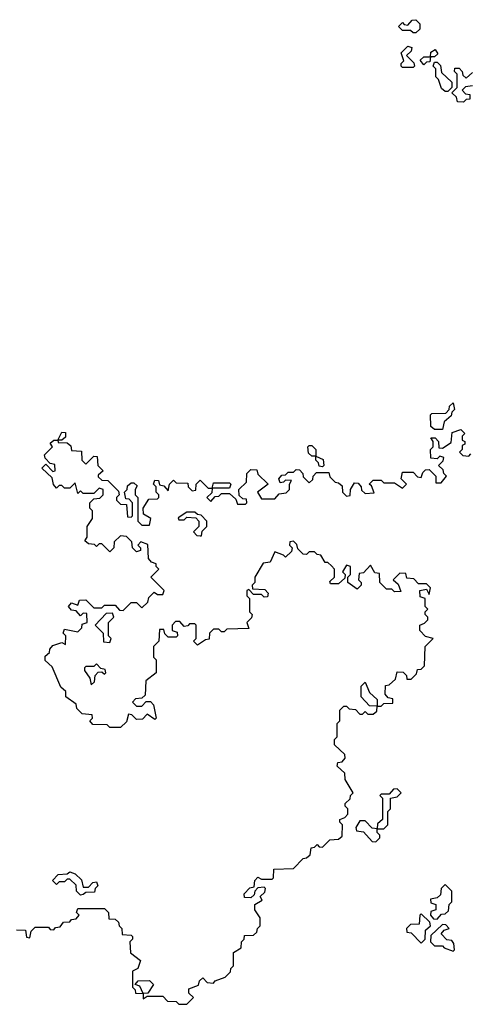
# Model space of a CAD drawing. Extents: x 1980017 to 2252640, y 74400 to 266395.
# Tile 244 of 256: x 2134517 to 2136210, y 187720 to 191420. Entities that reach past the tile are written whole.
import ezdxf

# ---------------------------------------------------------------- set-up
doc = ezdxf.new("R2010")
doc.units = 0

msp = doc.modelspace()

# ---------------------------------------------------------------- linework, layer by layer
at = {"layer": '0CON20XD'}
for points in [[(2136005, 191370), (2135995, 191370), (2135985, 191380), (2135955, 191380), (2135940, 191395), (2135955, 191410), (2135961.7, 191401.7), (2135975, 191400), (2135991.7, 191418.3), (2136005, 191420), (2136020, 191405), (2136020, 191385), (2136005, 191370)], [(2135995, 191240), (2135955, 191240), (2135950, 191245), (2135950, 191255), (2135960, 191265), (2135950, 191295), (2135975, 191320), (2135990, 191315), (2135988.3, 191301.7), (2135970, 191285), (2135998.3, 191258.3), (2136000, 191245), (2135995, 191240)], [(2136035, 191250), (2136021.7, 191268.3), (2136035, 191280), (2136060, 191280), (2136061.7, 191298.3), (2136078.3, 191308.3), (2136088.3, 191291.7), (2136075, 191280), (2136060, 191280), (2136058.3, 191261.7), (2136045, 191260), (2136035, 191250)], [(2136125, 191150), (2136115, 191150), (2136101.7, 191161.7), (2136090, 191195), (2136080, 191205), (2136080, 191235), (2136070, 191245), (2136075, 191260), (2136085, 191260), (2136098.3, 191248.3), (2136101.7, 191221.7), (2136140, 191185), (2136140, 191165), (2136125, 191150)], [(2136218.3, 191171.7), (2136191.7, 191168.3), (2136180, 191155), (2136191.7, 191141.7), (2136208.3, 191138.3), (2136208.3, 191121.7), (2136195, 191120), (2136185, 191110), (2136161.7, 191111.7), (2136158.3, 191128.3), (2136140, 191145), (2136160, 191165), (2136160, 191215), (2136150, 191225), (2136151.7, 191238.3), (2136168.3, 191238.3), (2136180, 191225), (2136181.7, 191211.7), (2136195, 191200), (2136218.3, 191221.7)], [(2136105, 189880), (2136075, 189880), (2136061.7, 189891.7), (2136060, 189935), (2136065, 189940), (2136118.3, 189941.7), (2136130, 189955), (2136131.7, 189968.3), (2136145, 189980), (2136150, 189955), (2136140, 189945), (2136138.3, 189931.7), (2136111.7, 189908.3), (2136105, 189880)], [(2135971.7, 189321.7), (2135968.3, 189338.3), (2135945, 189340), (2135920, 189315), (2135938.3, 189298.3), (2135948.3, 189271.7), (2135925, 189270), (2135915, 189280), (2135895, 189280), (2135870, 189305), (2135868.3, 189338.3), (2135851.7, 189341.7), (2135835, 189370), (2135808.3, 189341.7), (2135791.7, 189338.3), (2135790, 189315), (2135800, 189305), (2135800, 189295), (2135785, 189280), (2135750, 189305), (2135750, 189325), (2135760, 189335), (2135760, 189365), (2135745, 189370), (2135730, 189345), (2135740, 189335), (2135738.3, 189321.7), (2135715, 189300), (2135685, 189300), (2135681.7, 189308.3), (2135700, 189325), (2135700, 189355), (2135688.3, 189368.3), (2135675, 189380), (2135665, 189380), (2135648.3, 189408.3), (2135635, 189410), (2135625, 189420), (2135605, 189420), (2135595, 189410), (2135581.7, 189411.7), (2135561.7, 189431.7), (2135558.3, 189448.3), (2135545, 189460), (2135531.7, 189458.3), (2135530, 189445), (2135540, 189435), (2135538.3, 189421.7), (2135515, 189400), (2135508.3, 189408.3), (2135475, 189420), (2135458.3, 189381.7), (2135431.7, 189378.3), (2135400, 189325), (2135400, 189305), (2135390, 189295), (2135391.7, 189281.7), (2135438.3, 189278.3), (2135450, 189265), (2135448.3, 189251.7), (2135435, 189250), (2135425, 189260), (2135395, 189260), (2135378.3, 189278.3), (2135370, 189275), (2135370, 189255), (2135380, 189245), (2135380, 189195), (2135390, 189185), (2135388.3, 189171.7), (2135370, 189155), (2135378.3, 189131.7), (2135295, 189130), (2135285, 189120), (2135275, 189120), (2135265, 189130), (2135245, 189130), (2135230, 189115), (2135228.3, 189091.7), (2135215, 189090), (2135185, 189070), (2135170, 189085), (2135180, 189095), (2135180, 189145), (2135175, 189150), (2135155, 189150), (2135148.3, 189141.7), (2135135, 189140), (2135118.3, 189158.3), (2135101.7, 189158.3), (2135090, 189145), (2135090, 189125), (2135108.3, 189118.3), (2135110, 189105), (2135105, 189100), (2135075, 189100), (2135061.7, 189111.7), (2135058.3, 189128.3), (2135041.7, 189128.3), (2135040, 189085), (2135020, 189065), (2135020, 189025), (2135030, 189015), (2135030, 188965), (2134990, 188935), (2134988.3, 188881.7), (2134975, 188870), (2134951.7, 188868.3), (2134940, 188855), (2134955, 188840), (2134975, 188840), (2134991.7, 188858.3), (2135008.3, 188858.3), (2135020, 188845), (2135030, 188795), (2135025, 188790), (2134995, 188810), (2134978.3, 188791.7), (2134955, 188790), (2134938.3, 188808.3), (2134925, 188810), (2134918.3, 188781.7), (2134895, 188760), (2134855, 188760), (2134845, 188770), (2134791.7, 188771.7), (2134780, 188785), (2134790, 188795), (2134788.3, 188808.3), (2134751.7, 188811.7), (2134731.7, 188831.7), (2134728.3, 188848.3), (2134690, 188875), (2134690, 188895), (2134671.7, 188911.7), (2134638.3, 188988.3), (2134611.7, 189011.7), (2134611.7, 189028.3), (2134628.3, 189041.7), (2134630, 189055), (2134641.7, 189068.3), (2134675, 189080), (2134688.3, 189071.7), (2134690, 189105), (2134680, 189115), (2134685, 189130), (2134735, 189120), (2134750, 189135), (2134751.7, 189148.3), (2134770, 189155), (2134768.3, 189188.3), (2134755, 189190), (2134745, 189180), (2134728.3, 189198.3), (2134711.7, 189201.7), (2134700, 189215), (2134711.7, 189228.3), (2134735, 189220), (2134741.7, 189238.3), (2134765, 189240), (2134795, 189210), (2134825, 189210), (2134835, 189220), (2134875, 189220), (2134891.7, 189201.7), (2134905, 189200), (2134935, 189230), (2134955, 189230), (2134975, 189210), (2134998.3, 189231.7), (2135001.7, 189248.3), (2135021.7, 189268.3), (2135035, 189260), (2135055, 189260), (2135060, 189275), (2135010, 189325), (2135040, 189355), (2135030, 189365), (2135030, 189375), (2135011.7, 189381.7), (2135000, 189395), (2134998.3, 189448.3), (2134971.7, 189458.3), (2134960, 189445), (2134970, 189435), (2134970, 189425), (2134955, 189420), (2134940, 189435), (2134938.3, 189458.3), (2134918.3, 189478.3), (2134895, 189480), (2134871.7, 189458.3), (2134870, 189435), (2134855, 189420), (2134825, 189450), (2134815, 189450), (2134805, 189440), (2134798.3, 189448.3), (2134775, 189450), (2134761.7, 189461.7), (2134770, 189475), (2134770, 189515), (2134790, 189545), (2134790, 189575), (2134780, 189585), (2134780, 189605), (2134795, 189620), (2134818.3, 189621.7), (2134830, 189635), (2134830, 189655), (2134815, 189660), (2134795, 189640), (2134755, 189640), (2134745, 189650), (2134735, 189640), (2134725, 189680), (2134705, 189660), (2134685, 189660), (2134675, 189670), (2134665, 189670), (2134655, 189660), (2134643, 189673), (2134638.3, 189698.3), (2134600, 189735), (2134615, 189750), (2134641.7, 189721.7), (2134650, 189725), (2134648.3, 189748.3), (2134631.7, 189751.7), (2134611.7, 189771.7), (2134610, 189785), (2134640, 189815), (2134631.7, 189828.3), (2134645, 189840), (2134660, 189840), (2134675, 189870), (2134688.3, 189868.3), (2134688.3, 189851.7), (2134675, 189840), (2134660, 189840), (2134661.7, 189831.7), (2134695, 189830), (2134708.3, 189818.3), (2134711.7, 189801.7), (2134748.3, 189798.3), (2134750, 189765), (2134765, 189750), (2134795, 189780), (2134808.3, 189778.3), (2134810, 189745), (2134830, 189725), (2134811.7, 189708.3), (2134811.7, 189701.7), (2134825, 189690), (2134848.3, 189688.3), (2134888.3, 189648.3), (2134890, 189635), (2134880, 189625), (2134880, 189615), (2134895, 189600), (2134918.3, 189598.3), (2134921.7, 189551.7), (2134935, 189550), (2134940, 189555), (2134940, 189605), (2134928.3, 189618.3), (2134915, 189620), (2134910, 189645), (2134920, 189655), (2134921.7, 189668.3), (2134935, 189680), (2134945, 189680), (2134958.3, 189668.3), (2134950, 189655), (2134950, 189635), (2134960, 189625), (2134960, 189535), (2134975, 189520), (2135005, 189520), (2135010, 189545), (2134981.7, 189561.7), (2134980, 189585), (2135001.7, 189618.3), (2135035, 189620), (2135040, 189625), (2135040, 189635), (2135030, 189645), (2135030, 189665), (2135020, 189675), (2135025, 189690), (2135038.3, 189688.3), (2135041.7, 189671.7), (2135058.3, 189668.3), (2135075, 189650), (2135080, 189675), (2135095, 189690), (2135105, 189680), (2135148.3, 189678.3), (2135150, 189665), (2135165, 189650), (2135178.3, 189651.7), (2135180, 189675), (2135195, 189690), (2135225, 189660), (2135240, 189660), (2135245, 189680), (2135305, 189680), (2135310, 189675), (2135305, 189660), (2135240, 189660), (2135238.3, 189641.7), (2135220, 189625), (2135235, 189610), (2135251.7, 189628.3), (2135265, 189630), (2135275, 189640), (2135305, 189640), (2135328.3, 189618.3), (2135335, 189600), (2135365, 189600), (2135370, 189605), (2135368.3, 189618.3), (2135355, 189620), (2135341.7, 189631.7), (2135340, 189655), (2135368.3, 189681.7), (2135370, 189715), (2135385, 189730), (2135408.3, 189728.3), (2135411.7, 189711.7), (2135450, 189675), (2135410, 189645), (2135425, 189620), (2135475, 189620), (2135491.7, 189638.3), (2135518.3, 189641.7), (2135530, 189655), (2135530, 189675), (2135538.3, 189688.3), (2135515, 189690), (2135508.3, 189681.7), (2135495, 189680), (2135490, 189695), (2135501.7, 189708.3), (2135515, 189710), (2135525, 189720), (2135545, 189720), (2135555, 189730), (2135568.3, 189728.3), (2135580, 189715), (2135581.7, 189701.7), (2135605, 189680), (2135618.3, 189691.7), (2135620, 189705), (2135631.7, 189718.3), (2135678.3, 189718.3), (2135681.7, 189701.7), (2135701.7, 189681.7), (2135715, 189680), (2135728.3, 189668.3), (2135730, 189645), (2135745, 189630), (2135758.3, 189631.7), (2135760, 189655), (2135775, 189680), (2135788.3, 189678.3), (2135800, 189665), (2135801.7, 189651.7), (2135815, 189640), (2135848.3, 189641.7), (2135838.3, 189668.3), (2135830, 189675), (2135845, 189690), (2135875, 189690), (2135885, 189680), (2135925, 189680), (2135955, 189660), (2135970, 189675), (2135950, 189695), (2135955, 189720), (2135995, 189720), (2136011.7, 189701.7), (2136025, 189700), (2136031.7, 189718.3), (2136041.7, 189728.3), (2136055, 189730), (2136080, 189705), (2136080, 189680), (2136100, 189680), (2136120, 189705), (2136110, 189715), (2136108.3, 189728.3), (2136090, 189745), (2136108.3, 189761.7), (2136110, 189775), (2136095, 189780), (2136085, 189770), (2136061.7, 189771.7), (2136060, 189805), (2136070, 189815), (2136070, 189835), (2136061.7, 189848.3), (2136078.3, 189848.3), (2136090, 189835), (2136091.7, 189811.7), (2136105, 189810), (2136138.3, 189831.7), (2136141.7, 189868.3), (2136175, 189880), (2136190, 189865), (2136180, 189855), (2136180, 189840), (2136190, 189835)], [(2135655, 189740), (2135641.7, 189741.7), (2135640, 189755), (2135630, 189765), (2135630, 189780), (2135615, 189780), (2135601.7, 189791.7), (2135600, 189815), (2135605, 189820), (2135615, 189820), (2135630, 189805), (2135630, 189780), (2135657, 189767), (2135660, 189745), (2135655, 189740)], [(2136190, 189835), (2136190, 189825), (2136180, 189820), (2136180, 189805), (2136170, 189795), (2136181.7, 189781.7), (2136205, 189780), (2136211.7, 189788.3)], [(2135200, 189480), (2135201.7, 189498.3), (2135220, 189515), (2135220, 189535), (2135198.3, 189558.3), (2135185, 189560), (2135175, 189570), (2135145, 189570), (2135111.7, 189548.3), (2135115, 189540), (2135135, 189540), (2135145, 189550), (2135178.3, 189548.3), (2135190, 189535), (2135190, 189515), (2135170, 189495), (2135181.7, 189481.7), (2135195, 189480), (2135200, 189480)], [(2134505, 188000), (2134538.3, 187998.3), (2134541.7, 187971.7), (2134555, 187970), (2134560, 187995), (2134575, 188010), (2134625, 188010), (2134631.7, 188001.7), (2134645, 188000), (2134651.7, 188008.3), (2134668.3, 188011.7), (2134681.7, 188028.3), (2134705, 188030), (2134711.7, 188038.3), (2134728.3, 188041.7), (2134740, 188055), (2134730, 188065), (2134735, 188080), (2134835, 188080), (2134850, 188065), (2134851.7, 188041.7), (2134875, 188040), (2134888.3, 188028.3), (2134890, 188015), (2134900, 188005), (2134901.7, 187981.7), (2134935, 187980), (2134940, 187975), (2134940, 187965), (2134930, 187955), (2134933, 187913), (2134970, 187885), (2134960, 187855), (2134940, 187845), (2134940, 187785), (2134950, 187775), (2134951.7, 187761.7), (2134980, 187760), (2134968.3, 187788.3), (2134950, 187795), (2134961.7, 187808.3), (2135005, 187810), (2135020, 187795), (2134998.3, 187761.7), (2134980, 187760), (2134980, 187740), (2134995, 187750), (2135055, 187750), (2135071.7, 187731.7), (2135105, 187730), (2135115, 187720), (2135145, 187720), (2135151.7, 187728.3), (2135170, 187745), (2135151.7, 187761.7), (2135151.7, 187778.3), (2135188.3, 187791.7), (2135191.7, 187808.3), (2135205, 187820), (2135221.7, 187801.7), (2135245, 187800), (2135251.7, 187808.3), (2135288.3, 187821.7), (2135308.3, 187841.7), (2135310, 187855), (2135320, 187865), (2135320, 187915), (2135348.3, 187931.7), (2135350, 187955), (2135360, 187965), (2135361.7, 187978.3), (2135395, 187980), (2135408.3, 187991.7), (2135410, 188005), (2135420, 188015), (2135420, 188045), (2135400, 188075), (2135400, 188095), (2135428.3, 188111.7), (2135420, 188125), (2135438.3, 188141.7), (2135440, 188155), (2135435, 188160), (2135411.7, 188158.3), (2135400, 188145), (2135398.3, 188131.7), (2135385, 188120), (2135361.7, 188121.7), (2135360, 188135), (2135381.7, 188158.3), (2135398.3, 188161.7), (2135400, 188185), (2135411.7, 188198.3), (2135425, 188190), (2135465, 188190), (2135470, 188195), (2135471.7, 188228.3), (2135545, 188230), (2135581.7, 188268.3), (2135595, 188270), (2135608.3, 188281.7), (2135611.7, 188308.3), (2135625, 188310), (2135635, 188320), (2135641.7, 188311.7), (2135655, 188310), (2135681.7, 188338.3), (2135715, 188340), (2135728.3, 188351.7), (2135730, 188395), (2135720, 188405), (2135720, 188415), (2135738.3, 188421.7), (2135750, 188435), (2135750, 188455), (2135740, 188465), (2135740, 188475), (2135758.3, 188491.7), (2135760, 188505), (2135770, 188515), (2135740, 188565), (2135738.3, 188588.3), (2135710, 188615), (2135711.7, 188628.3), (2135728.3, 188631.7), (2135740, 188645), (2135738.3, 188658.3), (2135700, 188695), (2135700, 188715), (2135710, 188725), (2135710, 188775), (2135720, 188785), (2135720, 188825), (2135735, 188840), (2135745, 188840), (2135755, 188830), (2135778.3, 188828.3), (2135795, 188810), (2135805, 188810), (2135815, 188820), (2135825, 188810), (2135845, 188810), (2135858.3, 188821.7), (2135860, 188840), (2135831.7, 188841.7), (2135800, 188875), (2135800, 188915), (2135815, 188930), (2135831.7, 188891.7), (2135860, 188865), (2135860, 188840), (2135875, 188840), (2135885, 188850), (2135918.3, 188851.7), (2135918.3, 188868.3), (2135901.7, 188871.7), (2135890, 188885), (2135891.7, 188918.3), (2135905, 188920), (2135928.3, 188941.7), (2135935, 188970), (2135958.3, 188968.3), (2135970, 188955), (2135971.7, 188941.7), (2135988.3, 188941.7), (2136008.3, 188961.7), (2136011.7, 188978.3), (2136025, 188980), (2136038.3, 188991.7), (2136040, 189065), (2136070, 189095), (2136041.7, 189101.7), (2136020, 189125), (2136020, 189145), (2136038.3, 189151.7), (2136050, 189165), (2136050, 189175), (2136040, 189185), (2136040, 189195), (2136050, 189205), (2136040, 189215), (2136040, 189245), (2136021.7, 189251.7), (2136020, 189275), (2136045, 189280), (2136055, 189260), (2136060, 189285), (2136045, 189300), (2136015, 189300), (2135998.3, 189318.3), (2135971.7, 189321.7)], [(2134855, 189080), (2134860, 189095), (2134850, 189105), (2134850, 189155), (2134870, 189175), (2134865, 189190), (2134841.7, 189188.3), (2134800, 189145), (2134830, 189115), (2134831.7, 189081.7), (2134855, 189080)], [(2134785, 188920), (2134798.3, 188931.7), (2134800, 188955), (2134811.7, 188968.3), (2134825, 188970), (2134835, 188960), (2134840, 188965), (2134838.3, 188978.3), (2134821.7, 188981.7), (2134805, 189000), (2134795, 188990), (2134765, 188990), (2134760, 188985), (2134760, 188975), (2134780, 188945), (2134785, 188920)], [(2135885, 188380), (2135900, 188395), (2135900, 188445), (2135910, 188455), (2135910, 188495), (2135935, 188500), (2135950, 188515), (2135935, 188530), (2135921.7, 188528.3), (2135905, 188510), (2135875, 188510), (2135870, 188505), (2135880, 188495), (2135880, 188415), (2135861.7, 188398.3), (2135860, 188380), (2135885, 188380)], [(2135855, 188330), (2135870, 188345), (2135870, 188355), (2135860, 188365), (2135860, 188380), (2135841.7, 188381.7), (2135815, 188410), (2135795, 188410), (2135780, 188385), (2135781.7, 188371.7), (2135808.3, 188368.3), (2135841.7, 188331.7), (2135855, 188330)], [(2134745, 188130), (2134730, 188145), (2134728.3, 188168.3), (2134705, 188190), (2134695, 188190), (2134685, 188180), (2134665, 188180), (2134655, 188170), (2134640, 188185), (2134661.7, 188208.3), (2134695, 188210), (2134705, 188217.5), (2134725, 188210), (2134748.3, 188188.3), (2134755, 188160), (2134775, 188160), (2134791.7, 188178.3), (2134805, 188180), (2134810, 188165), (2134800, 188155), (2134798.3, 188141.7), (2134765, 188140), (2134755, 188132.5), (2134745, 188130)], [(2136085, 188040), (2136101.7, 188058.3), (2136115, 188060), (2136128.3, 188071.7), (2136130, 188095), (2136140, 188105), (2136140, 188145), (2136115, 188170), (2136100, 188155), (2136098.3, 188131.7), (2136085, 188120), (2136060, 188115), (2136061.7, 188101.7), (2136080, 188095), (2136080, 188075), (2136061.7, 188068.3), (2136060, 188055), (2136071.7, 188041.7), (2136085, 188040)], [(2136025, 187950), (2136040, 187965), (2136041.7, 187998.3), (2136060, 188015), (2136058.3, 188028.3), (2136025, 188060), (2136020, 188055), (2136018.3, 188021.7), (2135985, 188020), (2135970, 188005), (2135971.7, 187991.7), (2135988.3, 187988.3), (2136025, 187950)], [(2136145, 187920), (2136150, 187925), (2136148.3, 187948.3), (2136140, 187960), (2136121.7, 187961.7), (2136100, 187985), (2136111.7, 187998.3), (2136130, 188005), (2136118.3, 188018.3), (2136105, 188020), (2136061.7, 187978.3), (2136060, 187955), (2136075, 187940), (2136105, 187940), (2136111.7, 187931.7), (2136145, 187920)]]:
    msp.add_lwpolyline(points, dxfattribs=at)

doc.saveas('drawing.dxf')
